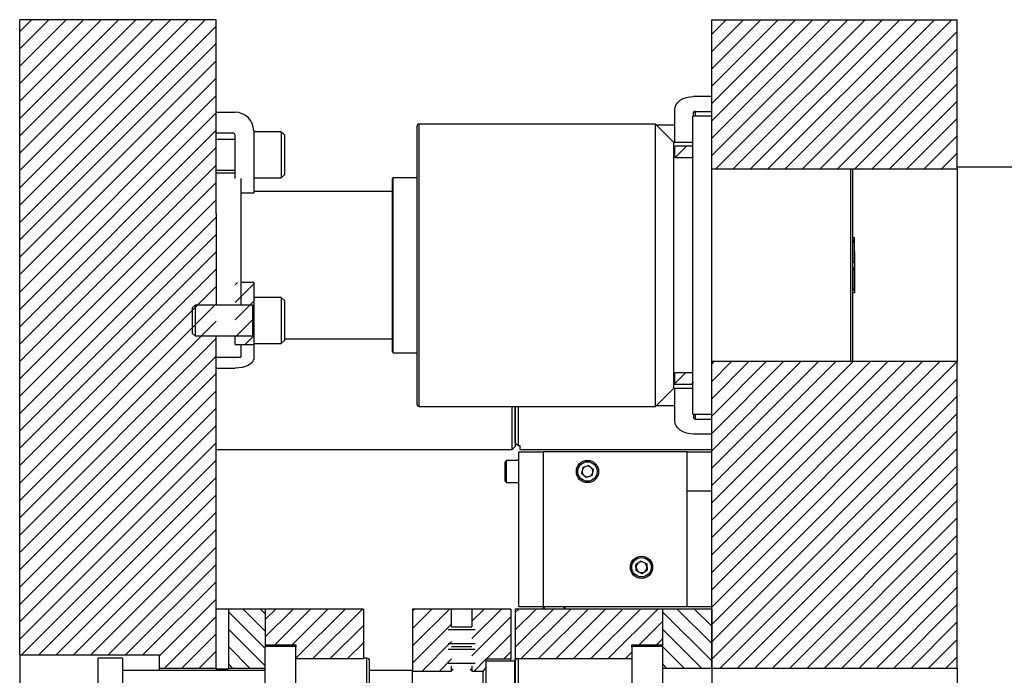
# Model space of a CAD drawing. Header units: inches. Extents: x 1802 to 2468, y -208 to -72.
# Tile 167 of 256: x 1948.75 to 1958.78, y -143.2 to -136.52. Entities that reach past the tile are written whole.
import ezdxf

# ---------------------------------------------------------------- set-up
doc = ezdxf.new("R2010")
doc.units = ezdxf.units.IN
doc.header["$LTSCALE"] = 0.5
doc.header["$MEASUREMENT"] = 0
doc.layers.add('SID-M-F', color=202, linetype='Continuous')
doc.layers.add('SID-M-S', color=105, linetype='Continuous')

msp = doc.modelspace()

# ---------------------------------------------------------------- linework, layer by layer
at = {"layer": 'SID-M-F', "linetype": 'Continuous'}
for p, q in [((1948.75484, -136.64483), (1948.8758, -136.52387)), ((1948.75484, -136.82161), (1949.05258, -136.52387)), ((1948.75484, -136.99838), (1949.22936, -136.52387)), ((1948.75484, -137.17516), (1949.40613, -136.52387)), ((1948.75484, -137.35194), (1949.58291, -136.52387)), ((1948.75484, -137.52871), (1949.75969, -136.52387)), ((1948.75484, -137.70549), (1949.93646, -136.52387)), ((1948.75484, -137.88227), (1950.11324, -136.52387)), ((1948.75484, -138.05904), (1950.29002, -136.52387)), ((1948.75484, -138.23582), (1950.46679, -136.52387)), ((1948.75484, -138.4126), (1950.64357, -136.52387)), ((1955.80012, -136.67062), (1955.94687, -136.52387)), ((1955.80012, -136.8474), (1956.12365, -136.52387)), ((1955.80012, -137.02418), (1956.30042, -136.52387)), ((1955.80012, -137.20095), (1956.4772, -136.52387)), ((1955.80012, -137.37773), (1956.65398, -136.52387)), ((1955.80012, -137.55451), (1956.83075, -136.52387)), ((1955.80012, -137.73128), (1957.00753, -136.52387)), ((1955.80012, -137.90806), (1957.18431, -136.52387)), ((1955.84184, -138.04312), (1957.36108, -136.52387)), ((1956.01861, -138.04312), (1957.53786, -136.52387)), ((1956.19539, -138.04312), (1957.71464, -136.52387)), ((1956.37217, -138.04312), (1957.89141, -136.52387)), ((1956.54894, -138.04312), (1958.06819, -136.52387)), ((1956.72572, -138.04312), (1958.24497, -136.52387)), ((1948.75484, -138.58937), (1950.75484, -136.58937)), ((1956.9025, -138.04312), (1958.30012, -136.6455)), ((1948.75484, -138.76615), (1950.75484, -136.76615)), ((1957.07927, -138.04312), (1958.30012, -136.82227)), ((1948.75484, -138.94293), (1950.75484, -136.94293)), ((1957.25605, -138.04312), (1958.30012, -136.99905)), ((1948.75484, -139.1197), (1950.75484, -137.1197)), ((1957.43283, -138.04312), (1958.30012, -137.17583)), ((1948.75484, -139.29648), (1950.75484, -137.29648)), ((1957.6096, -138.04312), (1958.30012, -137.3526)), ((1948.75484, -139.47326), (1950.75484, -137.47326)), ((1957.78638, -138.04312), (1958.30012, -137.52938)), ((1948.75484, -139.65003), (1950.75484, -137.65003)), ((1957.96316, -138.04312), (1958.30012, -137.70616)), ((1948.75484, -139.82681), (1950.75484, -137.82681)), ((1955.42699, -137.92763), (1955.54416, -137.81046)), ((1955.60377, -137.92763), (1955.61412, -137.91728)), ((1958.13993, -138.04312), (1958.30012, -137.88293)), ((1948.75484, -140.00359), (1950.75484, -138.00359)), ((1948.75484, -140.18037), (1950.75484, -138.18037)), ((1948.75484, -140.35714), (1950.75484, -138.35714)), ((1948.75484, -140.53392), (1950.75484, -138.53392)), ((1948.75484, -140.7107), (1950.75484, -138.7107)), ((1948.75484, -140.88747), (1950.75484, -138.88747)), ((1948.75484, -141.06425), (1950.75484, -139.06425)), ((1950.94784, -139.2248), (1950.97388, -139.19876)), ((1950.94784, -139.40158), (1951.13684, -139.21258)), ((1948.75484, -141.24103), (1950.75484, -139.24103)), ((1948.75484, -141.4178), (1950.75484, -139.4178)), ((1950.94784, -139.57836), (1951.13684, -139.38936)), ((1948.75484, -141.59458), (1950.75484, -139.59458)), ((1950.94784, -139.75513), (1951.13684, -139.56613)), ((1948.75484, -141.77136), (1950.75484, -139.77136)), ((1951.05048, -139.82927), (1951.13684, -139.74291)), ((1948.75484, -141.94813), (1950.75484, -139.94813)), ((1955.80012, -140.02938), (1955.82488, -140.00462)), ((1955.80012, -140.20616), (1956.00165, -140.00462)), ((1955.80012, -140.38293), (1956.17843, -140.00462)), ((1955.80012, -140.55971), (1956.35521, -140.00462)), ((1955.80012, -140.73649), (1956.53198, -140.00462)), ((1955.80012, -140.91326), (1956.70876, -140.00462)), ((1955.80012, -141.09004), (1956.88554, -140.00462)), ((1955.80012, -141.26682), (1957.06231, -140.00462)), ((1955.80012, -141.44359), (1957.23909, -140.00462)), ((1955.80012, -141.62037), (1957.41587, -140.00462)), ((1955.80012, -141.79715), (1957.59264, -140.00462)), ((1955.80012, -141.97392), (1957.76942, -140.00462)), ((1955.80012, -142.1507), (1957.9462, -140.00462)), ((1955.80012, -142.32748), (1958.12297, -140.00462)), ((1955.80012, -142.50425), (1958.29975, -140.00462)), ((1948.75484, -142.12491), (1950.75484, -140.12491)), ((1955.42512, -140.2276), (1955.53261, -140.12011)), ((1955.59222, -140.23727), (1955.61412, -140.21538)), ((1955.80012, -142.68103), (1958.30012, -140.18103)), ((1948.75484, -142.30169), (1950.75484, -140.30169)), ((1955.80012, -142.85781), (1958.30012, -140.35781)), ((1948.75484, -142.47846), (1950.75484, -140.47846)), ((1955.80012, -143.03458), (1958.30012, -140.53458)), ((1948.75484, -142.65524), (1950.75484, -140.65524)), ((1955.88688, -143.1246), (1958.30012, -140.71136)), ((1948.75484, -142.83202), (1950.75484, -140.83202)), ((1956.06365, -143.1246), (1958.30012, -140.88814)), ((1948.77201, -142.99163), (1950.75484, -141.00879)), ((1956.24043, -143.1246), (1958.30012, -141.06491)), ((1948.94878, -142.99163), (1950.75484, -141.18557)), ((1956.41721, -143.1246), (1958.30012, -141.24169)), ((1949.12556, -142.99163), (1950.75484, -141.36235)), ((1956.59398, -143.1246), (1958.30012, -141.41847)), ((1949.30234, -142.99163), (1950.75484, -141.53912)), ((1956.77076, -143.1246), (1958.30012, -141.59524)), ((1949.47911, -142.99163), (1950.75484, -141.7159)), ((1956.94754, -143.1246), (1958.30012, -141.77202)), ((1949.65589, -142.99163), (1950.75484, -141.89268)), ((1957.12431, -143.1246), (1958.30012, -141.9488)), ((1949.83267, -142.99163), (1950.75484, -142.06945)), ((1957.30109, -143.1246), (1958.30012, -142.12557)), ((1950.00944, -142.99163), (1950.75484, -142.24623)), ((1957.47787, -143.1246), (1958.30012, -142.30235)), ((1950.17484, -143.00301), (1950.75484, -142.42301)), ((1951.25484, -142.75045), (1951.02826, -142.52387)), ((1951.25484, -142.57367), (1951.20504, -142.52387)), ((1951.25484, -142.63011), (1951.36108, -142.52387)), ((1951.25484, -142.80689), (1951.53786, -142.52387)), ((1951.35073, -142.88777), (1951.71464, -142.52387)), ((1951.52751, -142.88777), (1951.89141, -142.52387)), ((1951.56734, -143.02472), (1952.06819, -142.52387)), ((1951.73992, -143.02892), (1952.24497, -142.52387)), ((1952.75484, -142.54433), (1952.7753, -142.52387)), ((1952.75484, -142.7211), (1952.95207, -142.52387)), ((1952.75484, -142.89788), (1953.12885, -142.52387)), ((1953.35918, -142.64709), (1953.4824, -142.52387)), ((1953.35918, -142.82387), (1953.65918, -142.52387)), ((1953.80012, -142.55971), (1953.83596, -142.52387)), ((1953.80012, -142.73649), (1954.01273, -142.52387)), ((1953.80012, -142.91326), (1954.18951, -142.52387)), ((1953.86124, -143.02892), (1954.36629, -142.52387)), ((1954.03801, -143.02892), (1954.54306, -142.52387)), ((1954.21479, -143.02892), (1954.71984, -142.52387)), ((1954.39157, -143.02892), (1954.89662, -142.52387)), ((1954.56834, -143.02892), (1955.07339, -142.52387)), ((1954.74512, -143.02892), (1955.25017, -142.52387)), ((1955.80012, -142.87631), (1955.44768, -142.52387)), ((1955.80012, -142.69953), (1955.62445, -142.52387)), ((1957.65464, -143.1246), (1958.30012, -142.47913)), ((1950.23002, -143.1246), (1950.75484, -142.59978)), ((1951.25484, -142.92723), (1950.87984, -142.55223)), ((1953.35918, -143.00064), (1953.75484, -142.60499)), ((1955.80012, -143.05308), (1955.30012, -142.55308)), ((1951.25484, -143.104), (1950.87984, -142.729)), ((1951.91669, -143.02892), (1952.25484, -142.69077)), ((1952.75484, -143.07466), (1953.1505, -142.679)), ((1955.06254, -142.88828), (1955.30012, -142.6507)), ((1955.69486, -143.1246), (1955.30012, -142.72986)), ((1957.83142, -143.1246), (1958.30012, -142.6559)), ((1950.4068, -143.1246), (1950.75484, -142.77656)), ((1953.50708, -143.02953), (1953.75484, -142.78176)), ((1955.23931, -142.88828), (1955.30012, -142.82748)), ((1958.0082, -143.1246), (1958.30012, -142.83268)), ((1951.09866, -143.1246), (1950.87984, -142.90578)), ((1952.09347, -143.02892), (1952.25484, -142.86755)), ((1952.8511, -143.15517), (1953.1505, -142.85577)), ((1955.51808, -143.1246), (1955.30012, -142.90664)), ((1950.58357, -143.1246), (1950.75484, -142.95334)), ((1953.02788, -143.15517), (1953.1505, -143.03255)), ((1953.38143, -143.15517), (1953.50484, -143.03176)), ((1953.68385, -143.02953), (1953.75484, -142.95854)), ((1954.9219, -143.02892), (1954.98762, -142.9632)), ((1958.18497, -143.1246), (1958.30012, -143.00946)), ((1950.92189, -143.1246), (1950.87984, -143.08256)), ((1955.3413, -143.1246), (1955.30012, -143.08341))]:
    msp.add_line(p, q, dxfattribs=at)
at = {"layer": 'SID-M-S'}
for p, q in [((1948.75484, -142.99163), (1948.75484, -136.52387)), ((1950.75484, -136.52387), (1948.75484, -136.52387)), ((1950.75484, -138.49635), (1950.75484, -136.52387)), ((1955.80012, -137.72036), (1955.80012, -136.52387)), ((1955.80012, -136.52387), (1958.30012, -136.52387)), ((1958.30012, -138.04312), (1958.30012, -136.52387)), ((1955.48047, -137.34439), (1955.50911, -137.32777)), ((1955.50911, -137.32777), (1955.54179, -137.31542)), ((1955.54179, -137.31542), (1955.57724, -137.30781)), ((1955.57724, -137.30781), (1955.61412, -137.30525)), ((1955.80012, -137.30525), (1955.61412, -137.30525)), ((1955.42512, -137.43889), (1955.42875, -137.41282)), ((1955.42875, -137.41282), (1955.4395, -137.38775)), ((1955.4395, -137.38775), (1955.45697, -137.36464)), ((1955.45697, -137.36464), (1955.48047, -137.34439)), ((1950.75484, -137.46587), (1950.94784, -137.46587)), ((1955.42512, -137.77387), (1955.42512, -137.43889)), ((1955.80012, -137.50737), (1955.60712, -137.50737)), ((1955.60712, -140.54037), (1955.60712, -137.50737)), ((1955.61412, -137.50737), (1955.61412, -137.46965)), ((1955.63162, -137.45727), (1955.80012, -137.45727)), ((1955.63162, -137.45727), (1955.63162, -137.50737)), ((1952.80012, -140.44137), (1952.80012, -137.60637)), ((1955.22662, -137.58637), (1952.82012, -137.58637)), ((1952.82012, -140.46137), (1952.82012, -137.58637)), ((1955.41412, -137.77387), (1955.22662, -137.58637)), ((1955.22662, -140.46137), (1955.22662, -137.58637)), ((1955.42512, -137.59625), (1955.2365, -137.59625)), ((1950.93034, -137.68087), (1950.75484, -137.68087)), ((1950.94784, -138.1391), (1950.94784, -137.69837)), ((1951.13684, -137.65487), (1951.13684, -138.28558)), ((1951.41809, -137.66449), (1951.13684, -137.66449)), ((1951.44934, -137.69574), (1951.41809, -137.66449)), ((1951.41809, -137.66449), (1951.41809, -137.89887)), ((1951.44934, -137.69574), (1951.44934, -137.89887)), ((1955.80012, -140.32738), (1955.80012, -137.72036)), ((1950.94784, -137.74262), (1950.75484, -137.74262)), ((1955.60712, -137.77387), (1955.41412, -137.77387)), ((1955.41412, -140.27387), (1955.41412, -137.77387)), ((1955.42512, -137.92763), (1955.42512, -137.81046)), ((1955.60712, -137.81046), (1955.42512, -137.81046)), ((1951.41809, -137.89887), (1951.41809, -138.13324)), ((1951.44934, -137.89887), (1951.44934, -138.10199)), ((1955.42512, -137.92763), (1955.60712, -137.92763)), ((1960.55012, -138.02387), (1958.30012, -138.02387)), ((1950.75484, -138.05512), (1950.94784, -138.05512)), ((1950.94784, -138.08637), (1950.75484, -138.08637)), ((1951.41809, -138.13324), (1951.44934, -138.10199)), ((1955.80012, -138.04312), (1958.30012, -138.04312)), ((1957.21762, -140.00462), (1957.21762, -138.04312)), ((1957.23762, -140.00462), (1957.23762, -138.04312)), ((1958.30012, -138.04312), (1958.30012, -140.00462)), ((1951.00484, -138.1391), (1951.00484, -139.43012)), ((1951.13684, -138.13324), (1951.41809, -138.13324)), ((1952.55012, -139.90662), (1952.55012, -138.14112)), ((1952.80012, -138.13324), (1952.55799, -138.13324)), ((1952.55799, -139.91449), (1952.55799, -138.13324)), ((1951.00484, -138.28558), (1951.13684, -138.28558)), ((1952.55012, -138.27387), (1951.13684, -138.27387)), ((1950.75484, -138.49635), (1950.75484, -139.43012)), ((1957.25484, -138.88324), (1957.25484, -138.74262)), ((1957.25484, -138.88324), (1957.25484, -139.16449)), ((1951.13684, -139.19876), (1951.00484, -139.19876)), ((1951.13684, -139.19876), (1951.13684, -139.35199)), ((1957.25484, -139.16449), (1957.25484, -139.30512)), ((1950.53959, -139.43012), (1950.51184, -139.45787)), ((1951.12635, -139.43012), (1950.53959, -139.43012)), ((1950.53959, -139.43012), (1950.53959, -139.58637)), ((1951.13492, -139.45367), (1951.12635, -139.43012)), ((1951.12635, -139.43012), (1951.12635, -139.58637)), ((1951.13684, -139.43012), (1951.13645, -139.43012)), ((1951.13645, -139.43012), (1951.13645, -139.58637)), ((1951.41809, -139.35199), (1951.13684, -139.35199)), ((1951.13684, -139.35199), (1951.13684, -139.58637)), ((1951.44934, -139.38324), (1951.41809, -139.35199)), ((1951.41809, -139.35199), (1951.41809, -139.58637)), ((1951.44934, -139.38324), (1951.44934, -139.58637)), ((1950.51184, -139.45787), (1950.51184, -139.58637)), ((1951.13492, -139.45367), (1951.13492, -139.58637)), ((1950.51184, -139.58637), (1950.51184, -139.71487)), ((1950.53959, -139.58637), (1950.53959, -139.74262)), ((1951.12635, -139.58637), (1951.12635, -139.74262)), ((1951.13492, -139.58637), (1951.13492, -139.71906)), ((1951.13645, -139.58637), (1951.13645, -139.74262)), ((1951.13684, -139.58637), (1951.13684, -139.82074)), ((1951.41809, -139.58637), (1951.41809, -139.82074)), ((1951.44934, -139.58637), (1951.44934, -139.78949)), ((1950.51184, -139.71487), (1950.53959, -139.74262)), ((1951.12635, -139.74262), (1951.13492, -139.71906)), ((1950.53959, -139.74262), (1951.12635, -139.74262)), ((1950.75484, -143.1246), (1950.75484, -139.74262)), ((1950.94784, -139.82927), (1950.94784, -139.74262)), ((1950.94784, -139.82927), (1951.13684, -139.82927)), ((1951.00484, -139.82927), (1951.00484, -139.96137)), ((1951.13645, -139.74262), (1951.13684, -139.74262)), ((1951.13684, -139.82074), (1951.41809, -139.82074)), ((1951.13684, -139.82074), (1951.13684, -139.82927)), ((1951.13684, -139.82927), (1951.13684, -139.97684)), ((1951.41809, -139.82074), (1951.44934, -139.78949)), ((1951.44934, -139.77387), (1952.55012, -139.77387)), ((1952.55799, -139.91449), (1952.80012, -139.91449)), ((1950.75484, -139.96137), (1951.00484, -139.96137)), ((1950.93034, -139.96384), (1950.75484, -139.96384)), ((1950.93034, -139.96384), (1950.93034, -139.96137)), ((1951.10499, -140.02934), (1951.08148, -140.04366)), ((1951.12245, -140.013), (1951.10499, -140.02934)), ((1951.13321, -139.99527), (1951.12245, -140.013)), ((1951.13684, -139.97684), (1951.13321, -139.99527)), ((1958.30012, -140.00462), (1955.80012, -140.00462)), ((1958.30012, -143.1246), (1958.30012, -140.00462)), ((1950.75484, -140.07134), (1950.94784, -140.07134)), ((1950.98471, -140.06952), (1950.94784, -140.07134)), ((1951.02017, -140.06414), (1950.98471, -140.06952)), ((1951.05284, -140.05541), (1951.02017, -140.06414)), ((1951.08148, -140.04366), (1951.05284, -140.05541)), ((1955.42512, -140.23727), (1955.42512, -140.12011)), ((1955.60712, -140.12011), (1955.42512, -140.12011)), ((1955.22662, -140.46137), (1955.41412, -140.27387)), ((1955.41412, -140.27387), (1955.60712, -140.27387)), ((1955.60712, -140.23727), (1955.42512, -140.23727)), ((1955.42512, -140.60885), (1955.42512, -140.27387)), ((1955.80012, -143.1246), (1955.80012, -140.32738)), ((1952.82012, -140.46137), (1955.22662, -140.46137)), ((1953.76984, -140.89887), (1953.76984, -140.46137)), ((1953.79984, -140.46137), (1953.79984, -140.86887)), ((1953.80012, -140.83104), (1953.80012, -140.46137)), ((1953.83012, -140.46137), (1953.83012, -140.86239)), ((1955.2365, -140.45149), (1955.42512, -140.45149)), ((1955.42875, -140.63492), (1955.42512, -140.60885)), ((1955.4395, -140.65999), (1955.42875, -140.63492)), ((1955.60712, -140.54037), (1955.80012, -140.54037)), ((1955.61412, -140.54037), (1955.61412, -140.57809)), ((1955.63162, -140.54037), (1955.63162, -140.59046)), ((1955.63162, -140.59046), (1955.80012, -140.59046)), ((1955.45697, -140.6831), (1955.4395, -140.65999)), ((1955.48047, -140.70335), (1955.45697, -140.6831)), ((1955.50911, -140.71997), (1955.48047, -140.70335)), ((1955.54179, -140.73232), (1955.50911, -140.71997)), ((1955.57724, -140.73992), (1955.54179, -140.73232)), ((1953.83012, -140.86239), (1953.80012, -140.83104)), ((1955.61412, -140.74249), (1955.57724, -140.73992)), ((1955.80012, -140.74249), (1955.61412, -140.74249)), ((1950.75484, -140.89887), (1953.76984, -140.89887)), ((1953.76984, -140.89887), (1953.79984, -140.86887)), ((1953.85012, -140.86239), (1953.83012, -140.86239)), ((1953.83512, -142.49887), (1953.83512, -140.92387)), ((1953.83512, -140.92387), (1954.08512, -140.92387)), ((1953.85012, -140.89887), (1953.85012, -140.86239)), ((1953.85012, -140.89887), (1955.80012, -140.89887)), ((1955.55012, -140.92387), (1954.08512, -140.92387)), ((1954.08512, -140.92387), (1954.08512, -142.49887)), ((1955.55012, -142.49887), (1955.55012, -140.92387)), ((1955.55012, -140.92387), (1955.80012, -140.92387)), ((1953.71112, -141.01087), (1953.69712, -141.02487)), ((1953.69712, -141.22287), (1953.69712, -141.02487)), ((1953.83512, -141.01087), (1953.71112, -141.01087)), ((1953.71112, -141.23687), (1953.71112, -141.01087)), ((1954.48841, -141.08169), (1954.47523, -141.14322)), ((1954.54829, -141.06233), (1954.48841, -141.08169)), ((1954.54829, -141.06233), (1954.595, -141.10451)), ((1954.58182, -141.16605), (1954.595, -141.10451)), ((1953.69712, -141.22287), (1953.71112, -141.23687)), ((1953.71112, -141.23687), (1953.83512, -141.23687)), ((1954.52194, -141.1854), (1954.47523, -141.14322)), ((1954.58182, -141.16605), (1954.52194, -141.1854)), ((1955.80012, -141.32387), (1955.55012, -141.32387)), ((1955.08165, -142.03603), (1955.02897, -142.07045)), ((1955.08165, -142.03603), (1955.1378, -142.06445)), ((1955.03243, -142.13329), (1955.02897, -142.07045)), ((1955.03243, -142.13329), (1955.08858, -142.1617)), ((1955.08858, -142.1617), (1955.14127, -142.12729)), ((1955.1378, -142.06445), (1955.14127, -142.12729)), ((1950.87984, -142.52387), (1950.75484, -142.52387)), ((1950.87984, -142.52387), (1950.87984, -143.1246)), ((1951.25484, -142.52387), (1950.87984, -142.52387)), ((1951.25484, -142.52387), (1951.25484, -142.88777)), ((1952.25484, -142.52387), (1951.25484, -142.52387)), ((1951.25484, -142.52387), (1951.25484, -142.91144)), ((1952.25484, -142.52387), (1952.25484, -143.02892)), ((1952.75484, -142.52387), (1952.75484, -143.15517)), ((1953.1505, -142.52387), (1952.75484, -142.52387)), ((1953.1505, -142.70643), (1953.1505, -142.52387)), ((1953.35918, -142.52387), (1953.1505, -142.52387)), ((1953.35918, -142.52387), (1953.35918, -142.70643)), ((1953.75484, -142.52387), (1953.35918, -142.52387)), ((1953.75484, -142.52387), (1953.75484, -143.02953)), ((1953.80012, -142.52387), (1953.80012, -143.02892)), ((1955.30012, -142.52387), (1953.80012, -142.52387)), ((1953.83512, -142.49887), (1954.08512, -142.49887)), ((1954.08512, -142.49887), (1955.55012, -142.49887)), ((1954.08858, -142.52387), (1954.08858, -142.49887)), ((1954.09842, -142.52387), (1954.09842, -142.49887)), ((1954.29527, -142.49887), (1954.29527, -142.52387)), ((1954.30512, -142.49887), (1954.30512, -142.52387)), ((1955.30012, -142.52387), (1955.30012, -142.88828)), ((1955.30012, -142.52387), (1955.30012, -142.91125)), ((1955.80012, -142.52387), (1955.30012, -142.52387)), ((1955.55012, -142.49887), (1955.80012, -142.49887)), ((1955.80012, -142.52387), (1955.80012, -143.1246)), ((1953.11777, -142.73418), (1953.39191, -142.73418)), ((1953.1505, -142.70643), (1953.35918, -142.70643)), ((1951.25484, -142.88777), (1951.56734, -142.88777)), ((1951.56734, -142.90687), (1951.25484, -142.90687)), ((1951.25484, -144.13629), (1951.25484, -142.91144)), ((1951.56734, -142.88777), (1951.56734, -142.91144)), ((1951.56734, -144.13629), (1951.56734, -142.91144)), ((1953.25484, -142.87818), (1953.11777, -142.87818)), ((1953.11777, -142.93418), (1953.39191, -142.93418)), ((1953.1505, -142.90643), (1953.1505, -142.90593)), ((1953.1505, -142.90643), (1953.35918, -142.90643)), ((1953.39191, -142.87818), (1953.25484, -142.87818)), ((1953.35918, -142.90593), (1953.35918, -142.90643)), ((1954.98762, -142.88828), (1955.30012, -142.88828)), ((1954.98762, -142.91125), (1954.98762, -142.88828)), ((1955.30012, -142.90668), (1954.98762, -142.90668)), ((1954.98762, -142.91125), (1954.98762, -144.13648)), ((1955.30012, -142.91125), (1955.30012, -144.13648)), ((1948.75484, -142.99163), (1950.17484, -142.99163)), ((1948.75484, -142.99163), (1948.75484, -144.05611)), ((1949.79984, -143.02387), (1949.54984, -143.02387)), ((1949.54984, -143.02387), (1949.54984, -144.02387)), ((1949.79984, -143.02387), (1949.79984, -144.02387)), ((1950.17484, -142.99163), (1950.17484, -143.1246)), ((1951.56734, -143.02892), (1952.25484, -143.02892)), ((1952.28734, -143.02387), (1952.25484, -143.02387)), ((1952.28734, -144.02387), (1952.28734, -143.02387)), ((1953.50484, -143.02953), (1953.75484, -143.02953)), ((1953.50484, -143.0609), (1953.50484, -143.02953)), ((1953.75484, -143.05487), (1953.75484, -143.02953)), ((1953.80012, -143.02892), (1954.98762, -143.02892)), ((1953.80012, -143.05387), (1953.80012, -143.02892)), ((1953.83012, -143.02892), (1953.83012, -144.01882)), ((1950.17484, -143.1246), (1950.75484, -143.1246)), ((1950.17484, -143.1246), (1950.17484, -143.14887)), ((1950.75484, -143.1246), (1950.75484, -143.14887)), ((1950.75484, -143.13733), (1950.75484, -143.14887)), ((1950.87984, -143.13733), (1950.75484, -143.13733)), ((1950.87984, -143.1246), (1950.87984, -143.13733)), ((1950.87984, -143.1246), (1951.25484, -143.1246)), ((1952.31734, -143.99387), (1952.31734, -143.05387)), ((1953.25484, -143.07818), (1953.11777, -143.07818)), ((1953.1505, -143.15517), (1953.1505, -143.10593)), ((1953.1505, -143.13008), (1953.16803, -143.14762)), ((1953.39191, -143.07818), (1953.25484, -143.07818)), ((1953.34165, -143.14762), (1953.35918, -143.13008)), ((1953.35918, -143.10593), (1953.35918, -143.15517)), ((1953.50484, -143.11443), (1953.47007, -143.15517)), ((1953.79684, -143.05487), (1953.50484, -143.05487)), ((1953.50484, -143.98683), (1953.50484, -143.0609)), ((1953.79684, -143.99287), (1953.79684, -143.05487)), ((1953.80012, -143.05387), (1953.80012, -143.99387)), ((1955.30012, -143.1246), (1955.80012, -143.1246)), ((1955.80012, -143.1246), (1955.80012, -143.92314)), ((1955.80012, -143.1246), (1955.80012, -143.92314)), ((1955.80012, -143.1246), (1958.30012, -143.1246)), ((1958.30012, -143.1246), (1958.30012, -143.92314)), ((1951.25484, -143.14887), (1949.79984, -143.14887)), ((1952.75484, -143.14887), (1952.31734, -143.14887)), ((1952.75484, -143.15517), (1953.1505, -143.15517)), ((1952.75484, -143.89257), (1952.75484, -143.15517)), ((1953.16803, -143.14762), (1953.1505, -143.14762)), ((1953.35918, -143.14762), (1953.34165, -143.14762)), ((1953.35918, -143.15517), (1953.47007, -143.15517)), ((1953.47384, -143.89257), (1953.47384, -143.15517))]:
    msp.add_line(p, q, dxfattribs=at)
for centre, radius in [((1954.53512, -141.12387), 0.113), ((1954.53512, -141.12387), 0.099), ((1955.08512, -142.09887), 0.113), ((1955.08512, -142.09887), 0.099)]:
    msp.add_circle(centre, radius, dxfattribs=at)
for centre, radius, start, end in [((1950.94784, -137.65487), 0.189, 360, 90), ((1955.62943, -137.47274), 0.01562, 81.950533, 168.578246), ((1952.82012, -137.60637), 0.02, 90, 180), ((1950.93034, -137.69837), 0.0175, 0, 90), ((1952.55799, -138.14112), 0.00787, 90, 180), ((1951.13566, -139.4534), 0.000787, 200, 0), ((1951.13566, -139.71933), 0.000787, 0, 160), ((1952.55799, -139.90662), 0.00787, 180, 270), ((1950.93089, -139.93526), 0.02859, 268.89653, 294.008744), ((1952.82012, -140.44137), 0.02, 180, 270), ((1955.62943, -140.575), 0.01562, 191.421754, 278.049467), ((1954.53512, -141.12387), 0.0545, 167.911734, 227.911734), ((1954.53512, -141.12387), 0.0545, 107.911734, 167.911734), ((1954.53512, -141.12387), 0.0545, 47.911734, 107.911734), ((1954.53512, -141.12387), 0.0545, 287.911734, 347.911734), ((1954.53512, -141.12387), 0.0545, 347.911734, 47.911734), ((1954.53512, -141.12387), 0.0545, 227.911734, 287.911734), ((1955.08512, -142.09887), 0.0545, 123.156228, 183.156228), ((1955.08512, -142.09887), 0.0545, 183.156228, 243.156228), ((1955.08512, -142.09887), 0.0545, 63.156228, 123.156228), ((1955.08512, -142.09887), 0.0545, 3.156228, 63.156228), ((1955.08512, -142.09887), 0.0545, 303.156228, 3.156228), ((1955.08512, -142.09887), 0.0545, 243.156228, 303.156228), ((1952.28734, -143.05387), 0.03, 0, 90), ((1953.83012, -143.05387), 0.03, 123.730344, 180), ((1953.82784, -143.11787), 0.031, 180, 206.576759)]:
    msp.add_arc(centre, radius, start, end, dxfattribs=at)
for points, knots in [([(1957.23762, -138.74262), (1957.24077, -138.74262), (1957.2508, -138.74262), (1957.25409, -138.74262), (1957.2549, -138.74262), (1957.25486, -138.74262), (1957.25484, -138.74262)], [0, 0, 0, 0, 0.14646647, 0.46647881, 0.79502928, 1, 1, 1, 1]), ([(1957.25484, -138.88324), (1957.25484, -138.88072), (1957.25483, -138.86351), (1957.25502, -138.8363), (1957.25255, -138.80059), (1957.24774, -138.77545), (1957.23964, -138.76214), (1957.23762, -138.75882)], [0, 0, 0, 0, 0.05987094, 0.40801968, 0.64400809, 0.9111004, 1, 1, 1, 1]), ([(1957.23762, -139.00665), (1957.24012, -139.00265), (1957.25264, -138.98265), (1957.25455, -138.93929), (1957.25474, -138.90228), (1957.25484, -138.88324)], [0, 0, 0, 0, 0.10833942, 0.54141643, 1, 1, 1, 1]), ([(1957.25484, -139.16449), (1957.25484, -139.16197), (1957.25483, -139.14476), (1957.25502, -139.11755), (1957.25255, -139.08184), (1957.24774, -139.0567), (1957.23964, -139.04339), (1957.23762, -139.04007)], [0, 0, 0, 0, 0.05987094, 0.40801968, 0.64400809, 0.9111004, 1, 1, 1, 1]), ([(1957.23762, -139.2879), (1957.24012, -139.2839), (1957.25264, -139.2639), (1957.25455, -139.22054), (1957.25474, -139.18353), (1957.25484, -139.16449)], [0, 0, 0, 0, 0.10833942, 0.54141643, 1, 1, 1, 1]), ([(1957.25484, -139.30512), (1957.25493, -139.30512), (1957.25506, -139.30512), (1957.24941, -139.30512), (1957.23961, -139.30512), (1957.23708, -139.30512)], [0, 0, 0, 0, 0.59625947, 0.89597047, 1, 1, 1, 1])]:
    msp.add_open_spline(points, degree=3, knots=knots, dxfattribs=at)

doc.saveas('drawing.dxf')
